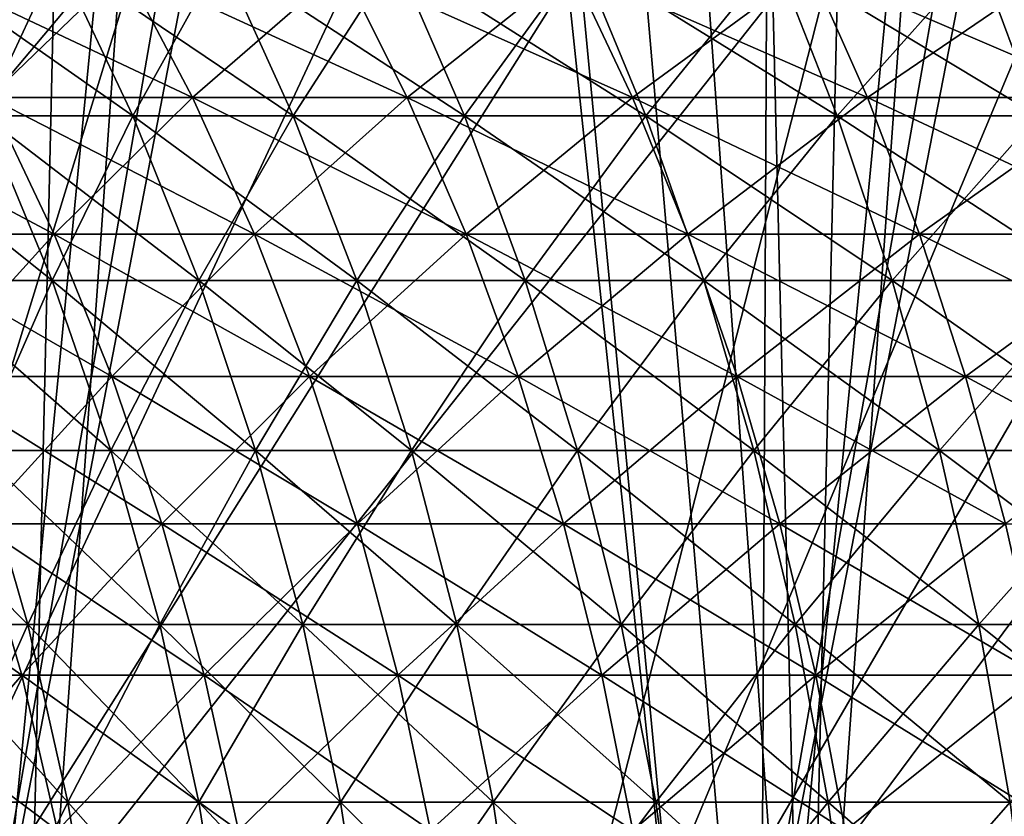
# Model space of a CAD drawing. Header units: millimetres. Extents: x -168 to 168, y -59 to 34.
# Tile 175 of 256: x -27.98 to -21.63, y -20.42 to -15.29. Entities that reach past the tile are written whole.
import ezdxf

# ---------------------------------------------------------------- set-up
doc = ezdxf.new("R2010")
doc.units = ezdxf.units.MM
doc.header["$LTSCALE"] = 33.374815
for name, color, linetype in [('2', 7, 'CONTINUOUS'), ('23', 7, 'CONTINUOUS'), ('24', 7, 'CONTINUOUS'), ('25', 7, 'CONTINUOUS'), ('26', 7, 'CONTINUOUS'), ('3', 7, 'CONTINUOUS'), ('33', 7, 'CONTINUOUS'), ('34', 7, 'CONTINUOUS'), ('37', 7, 'CONTINUOUS'), ('38', 7, 'CONTINUOUS'), ('7', 7, 'CONTINUOUS')]:
    doc.layers.add(name, color=color, linetype=linetype)

msp = doc.modelspace()

# ---------------------------------------------------------------- linework, layer by layer
at = {"layer": '2', "color": 7, "linetype": 'Continuous', "true_color": 0xf5f5f5}
for points in [[(-30.3273, -6.75, 158.9849), (-25.3185, -6.75, 159.8591), (-28.5438, -23.5022, 159.4633), (-30.3273, -6.75, 158.9849)], [(-28.5438, -23.5022, 159.4633), (-25.3185, -6.75, 159.8591), (-23.5534, -23.5022, 160.2764), (-28.5438, -23.5022, 159.4633)], [(-25.3185, -6.75, 159.8591), (-20.2848, -6.75, 160.5755), (-23.5534, -23.5022, 160.2764), (-25.3185, -6.75, 159.8591)], [(-23.5534, -23.5022, 160.2764), (-20.2848, -6.75, 160.5755), (-18.54, -23.5022, 160.9334), (-23.5534, -23.5022, 160.2764)]]:
    msp.add_3dface(points, dxfattribs=at)
at = {"layer": '23', "color": 3, "linetype": 'Continuous'}
for points in [[(-28.6371, -14.9477, -25.1684), (-27.3034, -14.9477, -26.6093), (-28.1733, -15.7872, -24.7608), (-28.6371, -14.9477, -25.1684)], [(-28.1733, -15.7872, -24.7608), (-27.3034, -14.9477, -26.6093), (-26.8613, -15.7872, -26.1783), (-28.1733, -15.7872, -24.7608)], [(-27.3034, -14.9477, -26.6093), (-25.8974, -14.9477, -27.9795), (-26.8613, -15.7872, -26.1783), (-27.3034, -14.9477, -26.6093)], [(-26.8613, -15.7872, -26.1783), (-25.8974, -14.9477, -27.9795), (-25.478, -15.7872, -27.5264), (-26.8613, -15.7872, -26.1783)], [(-25.8974, -14.9477, -27.9795), (-24.4227, -14.9477, -29.2756), (-25.478, -15.7872, -27.5264), (-25.8974, -14.9477, -27.9795)], [(-25.478, -15.7872, -27.5264), (-24.4227, -14.9477, -29.2756), (-24.0272, -15.7872, -28.8015), (-25.478, -15.7872, -27.5264)], [(-24.4227, -14.9477, -29.2756), (-22.8833, -14.9477, -30.494), (-24.0272, -15.7872, -28.8015), (-24.4227, -14.9477, -29.2756)], [(-24.0272, -15.7872, -28.8015), (-22.8833, -14.9477, -30.494), (-22.5127, -15.7872, -30.0002), (-24.0272, -15.7872, -28.8015)], [(-22.8833, -14.9477, -30.494), (-21.2832, -14.9477, -31.6316), (-22.5127, -15.7872, -30.0002), (-22.8833, -14.9477, -30.494)], [(-22.5127, -15.7872, -30.0002), (-21.2832, -14.9477, -31.6316), (-20.9385, -15.7872, -31.1193), (-22.5127, -15.7872, -30.0002)], [(-28.9733, -16.6674, -22.9316), (-28.1733, -15.7872, -24.7608), (-27.7544, -16.6674, -24.3927), (-28.9733, -16.6674, -22.9316)], [(-28.1733, -15.7872, -24.7608), (-26.8613, -15.7872, -26.1783), (-27.7544, -16.6674, -24.3927), (-28.1733, -15.7872, -24.7608)], [(-27.7544, -16.6674, -24.3927), (-26.8613, -15.7872, -26.1783), (-26.4619, -16.6674, -25.7891), (-27.7544, -16.6674, -24.3927)], [(-26.8613, -15.7872, -26.1783), (-25.478, -15.7872, -27.5264), (-26.4619, -16.6674, -25.7891), (-26.8613, -15.7872, -26.1783)], [(-26.4619, -16.6674, -25.7891), (-25.478, -15.7872, -27.5264), (-25.0992, -16.6674, -27.1171), (-26.4619, -16.6674, -25.7891)], [(-25.478, -15.7872, -27.5264), (-24.0272, -15.7872, -28.8015), (-25.0992, -16.6674, -27.1171), (-25.478, -15.7872, -27.5264)], [(-25.0992, -16.6674, -27.1171), (-24.0272, -15.7872, -28.8015), (-23.67, -16.6674, -28.3732), (-25.0992, -16.6674, -27.1171)], [(-24.0272, -15.7872, -28.8015), (-22.5127, -15.7872, -30.0002), (-23.67, -16.6674, -28.3732), (-24.0272, -15.7872, -28.8015)], [(-23.67, -16.6674, -28.3732), (-22.5127, -15.7872, -30.0002), (-22.1779, -16.6674, -29.5541), (-23.67, -16.6674, -28.3732)], [(-22.5127, -15.7872, -30.0002), (-20.9385, -15.7872, -31.1193), (-22.1779, -16.6674, -29.5541), (-22.5127, -15.7872, -30.0002)], [(-22.1779, -16.6674, -29.5541), (-20.9385, -15.7872, -31.1193), (-20.6271, -16.6674, -30.6566), (-22.1779, -16.6674, -29.5541)], [(-28.9733, -16.6674, -22.9316), (-27.7544, -16.6674, -24.3927), (-28.585, -17.5843, -22.6242), (-28.9733, -16.6674, -22.9316)], [(-28.585, -17.5843, -22.6242), (-27.7544, -16.6674, -24.3927), (-27.3824, -17.5843, -24.0657), (-28.585, -17.5843, -22.6242)], [(-27.7544, -16.6674, -24.3927), (-26.4619, -16.6674, -25.7891), (-27.3824, -17.5843, -24.0657), (-27.7544, -16.6674, -24.3927)], [(-27.3824, -17.5843, -24.0657), (-26.4619, -16.6674, -25.7891), (-26.1072, -17.5843, -25.4434), (-27.3824, -17.5843, -24.0657)], [(-26.4619, -16.6674, -25.7891), (-25.0992, -16.6674, -27.1171), (-26.1072, -17.5843, -25.4434), (-26.4619, -16.6674, -25.7891)], [(-26.1072, -17.5843, -25.4434), (-25.0992, -16.6674, -27.1171), (-24.7628, -17.5843, -26.7537), (-26.1072, -17.5843, -25.4434)], [(-25.0992, -16.6674, -27.1171), (-23.67, -16.6674, -28.3732), (-24.7628, -17.5843, -26.7537), (-25.0992, -16.6674, -27.1171)], [(-24.7628, -17.5843, -26.7537), (-23.67, -16.6674, -28.3732), (-23.3527, -17.5843, -27.993), (-24.7628, -17.5843, -26.7537)], [(-23.67, -16.6674, -28.3732), (-22.1779, -16.6674, -29.5541), (-23.3527, -17.5843, -27.993), (-23.67, -16.6674, -28.3732)], [(-23.3527, -17.5843, -27.993), (-22.1779, -16.6674, -29.5541), (-21.8807, -17.5843, -29.158), (-23.3527, -17.5843, -27.993)], [(-22.1779, -16.6674, -29.5541), (-20.6271, -16.6674, -30.6566), (-21.8807, -17.5843, -29.158), (-22.1779, -16.6674, -29.5541)], [(-21.8807, -17.5843, -29.158), (-20.6271, -16.6674, -30.6566), (-20.3507, -17.5843, -30.2457), (-21.8807, -17.5843, -29.158)], [(-28.585, -17.5843, -22.6242), (-27.3824, -17.5843, -24.0657), (-28.2475, -18.5334, -22.3571), (-28.585, -17.5843, -22.6242)], [(-28.2475, -18.5334, -22.3571), (-27.3824, -17.5843, -24.0657), (-27.0591, -18.5334, -23.7816), (-28.2475, -18.5334, -22.3571)], [(-27.3824, -17.5843, -24.0657), (-26.1072, -17.5843, -25.4434), (-27.0591, -18.5334, -23.7816), (-27.3824, -17.5843, -24.0657)], [(-27.0591, -18.5334, -23.7816), (-26.1072, -17.5843, -25.4434), (-25.799, -18.5334, -25.1431), (-27.0591, -18.5334, -23.7816)], [(-26.1072, -17.5843, -25.4434), (-24.7628, -17.5843, -26.7537), (-25.799, -18.5334, -25.1431), (-26.1072, -17.5843, -25.4434)], [(-25.799, -18.5334, -25.1431), (-24.7628, -17.5843, -26.7537), (-24.4705, -18.5334, -26.4378), (-25.799, -18.5334, -25.1431)], [(-24.7628, -17.5843, -26.7537), (-23.3527, -17.5843, -27.993), (-24.4705, -18.5334, -26.4378), (-24.7628, -17.5843, -26.7537)], [(-24.4705, -18.5334, -26.4378), (-23.3527, -17.5843, -27.993), (-23.077, -18.5334, -27.6625), (-24.4705, -18.5334, -26.4378)], [(-23.3527, -17.5843, -27.993), (-21.8807, -17.5843, -29.158), (-23.077, -18.5334, -27.6625), (-23.3527, -17.5843, -27.993)], [(-23.077, -18.5334, -27.6625), (-21.8807, -17.5843, -29.158), (-21.6224, -18.5334, -28.8138), (-23.077, -18.5334, -27.6625)], [(-21.8807, -17.5843, -29.158), (-20.3507, -17.5843, -30.2457), (-21.6224, -18.5334, -28.8138), (-21.8807, -17.5843, -29.158)], [(-29.0647, -19.51, -20.6627), (-28.2475, -18.5334, -22.3571), (-27.9625, -19.51, -22.1316), (-29.0647, -19.51, -20.6627)], [(-28.2475, -18.5334, -22.3571), (-27.0591, -18.5334, -23.7816), (-27.9625, -19.51, -22.1316), (-28.2475, -18.5334, -22.3571)], [(-27.9625, -19.51, -22.1316), (-27.0591, -18.5334, -23.7816), (-26.7861, -19.51, -23.5417), (-27.9625, -19.51, -22.1316)], [(-27.0591, -18.5334, -23.7816), (-25.799, -18.5334, -25.1431), (-26.7861, -19.51, -23.5417), (-27.0591, -18.5334, -23.7816)], [(-26.7861, -19.51, -23.5417), (-25.799, -18.5334, -25.1431), (-25.5387, -19.51, -24.8894), (-26.7861, -19.51, -23.5417)], [(-25.799, -18.5334, -25.1431), (-24.4705, -18.5334, -26.4378), (-25.5387, -19.51, -24.8894), (-25.799, -18.5334, -25.1431)], [(-25.5387, -19.51, -24.8894), (-24.4705, -18.5334, -26.4378), (-24.2236, -19.51, -26.1711), (-25.5387, -19.51, -24.8894)], [(-24.4705, -18.5334, -26.4378), (-23.077, -18.5334, -27.6625), (-24.2236, -19.51, -26.1711), (-24.4705, -18.5334, -26.4378)], [(-24.2236, -19.51, -26.1711), (-23.077, -18.5334, -27.6625), (-22.8442, -19.51, -27.3834), (-24.2236, -19.51, -26.1711)], [(-23.077, -18.5334, -27.6625), (-21.6224, -18.5334, -28.8138), (-22.8442, -19.51, -27.3834), (-23.077, -18.5334, -27.6625)], [(-22.8442, -19.51, -27.3834), (-21.6224, -18.5334, -28.8138), (-21.4043, -19.51, -28.5231), (-22.8442, -19.51, -27.3834)], [(-29.0647, -19.51, -20.6627), (-27.9625, -19.51, -22.1316), (-28.8245, -20.5096, -20.492), (-29.0647, -19.51, -20.6627)], [(-28.8245, -20.5096, -20.492), (-27.9625, -19.51, -22.1316), (-27.7314, -20.5096, -21.9486), (-28.8245, -20.5096, -20.492)], [(-27.9625, -19.51, -22.1316), (-26.7861, -19.51, -23.5417), (-27.7314, -20.5096, -21.9486), (-27.9625, -19.51, -22.1316)], [(-27.7314, -20.5096, -21.9486), (-26.7861, -19.51, -23.5417), (-26.5647, -20.5096, -23.3471), (-27.7314, -20.5096, -21.9486)], [(-26.7861, -19.51, -23.5417), (-25.5387, -19.51, -24.8894), (-26.5647, -20.5096, -23.3471), (-26.7861, -19.51, -23.5417)], [(-26.5647, -20.5096, -23.3471), (-25.5387, -19.51, -24.8894), (-25.3276, -20.5096, -24.6837), (-26.5647, -20.5096, -23.3471)], [(-25.5387, -19.51, -24.8894), (-24.2236, -19.51, -26.1711), (-25.3276, -20.5096, -24.6837), (-25.5387, -19.51, -24.8894)], [(-25.3276, -20.5096, -24.6837), (-24.2236, -19.51, -26.1711), (-24.0234, -20.5096, -25.9548), (-25.3276, -20.5096, -24.6837)], [(-24.2236, -19.51, -26.1711), (-22.8442, -19.51, -27.3834), (-24.0234, -20.5096, -25.9548), (-24.2236, -19.51, -26.1711)], [(-24.0234, -20.5096, -25.9548), (-22.8442, -19.51, -27.3834), (-22.6554, -20.5096, -27.1571), (-24.0234, -20.5096, -25.9548)], [(-22.8442, -19.51, -27.3834), (-21.4043, -19.51, -28.5231), (-22.6554, -20.5096, -27.1571), (-22.8442, -19.51, -27.3834)], [(-22.6554, -20.5096, -27.1571), (-21.4043, -19.51, -28.5231), (-21.2273, -20.5096, -28.2873), (-22.6554, -20.5096, -27.1571)]]:
    msp.add_3dface(points, dxfattribs=at)
at = {"layer": '24', "color": 3, "linetype": 'Continuous'}
for points in [[(-27.3034, -14.9477, 26.6093), (-28.6371, -14.9477, 25.1684), (-26.8613, -15.7872, 26.1783), (-27.3034, -14.9477, 26.6093)], [(-26.8613, -15.7872, 26.1783), (-28.6371, -14.9477, 25.1684), (-28.1733, -15.7872, 24.7608), (-26.8613, -15.7872, 26.1783)], [(-25.8974, -14.9477, 27.9795), (-27.3034, -14.9477, 26.6093), (-25.478, -15.7872, 27.5264), (-25.8974, -14.9477, 27.9795)], [(-25.478, -15.7872, 27.5264), (-27.3034, -14.9477, 26.6093), (-26.8613, -15.7872, 26.1783), (-25.478, -15.7872, 27.5264)], [(-24.4227, -14.9477, 29.2756), (-25.8974, -14.9477, 27.9795), (-24.0272, -15.7872, 28.8015), (-24.4227, -14.9477, 29.2756)], [(-24.0272, -15.7872, 28.8015), (-25.8974, -14.9477, 27.9795), (-25.478, -15.7872, 27.5264), (-24.0272, -15.7872, 28.8015)], [(-22.8833, -14.9477, 30.494), (-24.4227, -14.9477, 29.2756), (-22.5127, -15.7872, 30.0002), (-22.8833, -14.9477, 30.494)], [(-22.5127, -15.7872, 30.0002), (-24.4227, -14.9477, 29.2756), (-24.0272, -15.7872, 28.8015), (-22.5127, -15.7872, 30.0002)], [(-21.2832, -14.9477, 31.6316), (-22.8833, -14.9477, 30.494), (-20.9385, -15.7872, 31.1193), (-21.2832, -14.9477, 31.6316)], [(-20.9385, -15.7872, 31.1193), (-22.8833, -14.9477, 30.494), (-22.5127, -15.7872, 30.0002), (-20.9385, -15.7872, 31.1193)], [(-27.7544, -16.6674, 24.3927), (-29.4106, -15.7872, 23.2777), (-28.9733, -16.6674, 22.9316), (-27.7544, -16.6674, 24.3927)], [(-28.1733, -15.7872, 24.7608), (-29.4106, -15.7872, 23.2777), (-27.7544, -16.6674, 24.3927), (-28.1733, -15.7872, 24.7608)], [(-26.8613, -15.7872, 26.1783), (-28.1733, -15.7872, 24.7608), (-26.4619, -16.6674, 25.7891), (-26.8613, -15.7872, 26.1783)], [(-26.4619, -16.6674, 25.7891), (-28.1733, -15.7872, 24.7608), (-27.7544, -16.6674, 24.3927), (-26.4619, -16.6674, 25.7891)], [(-25.478, -15.7872, 27.5264), (-26.8613, -15.7872, 26.1783), (-25.0992, -16.6674, 27.1171), (-25.478, -15.7872, 27.5264)], [(-25.0992, -16.6674, 27.1171), (-26.8613, -15.7872, 26.1783), (-26.4619, -16.6674, 25.7891), (-25.0992, -16.6674, 27.1171)], [(-24.0272, -15.7872, 28.8015), (-25.478, -15.7872, 27.5264), (-23.67, -16.6674, 28.3732), (-24.0272, -15.7872, 28.8015)], [(-23.67, -16.6674, 28.3732), (-25.478, -15.7872, 27.5264), (-25.0992, -16.6674, 27.1171), (-23.67, -16.6674, 28.3732)], [(-22.5127, -15.7872, 30.0002), (-24.0272, -15.7872, 28.8015), (-22.1779, -16.6674, 29.5541), (-22.5127, -15.7872, 30.0002)], [(-22.1779, -16.6674, 29.5541), (-24.0272, -15.7872, 28.8015), (-23.67, -16.6674, 28.3732), (-22.1779, -16.6674, 29.5541)], [(-20.9385, -15.7872, 31.1193), (-22.5127, -15.7872, 30.0002), (-20.6271, -16.6674, 30.6566), (-20.9385, -15.7872, 31.1193)], [(-20.6271, -16.6674, 30.6566), (-22.5127, -15.7872, 30.0002), (-22.1779, -16.6674, 29.5541), (-20.6271, -16.6674, 30.6566)], [(-27.7544, -16.6674, 24.3927), (-28.9733, -16.6674, 22.9316), (-27.3824, -17.5843, 24.0657), (-27.7544, -16.6674, 24.3927)], [(-27.3824, -17.5843, 24.0657), (-28.9733, -16.6674, 22.9316), (-28.585, -17.5843, 22.6242), (-27.3824, -17.5843, 24.0657)], [(-26.4619, -16.6674, 25.7891), (-27.7544, -16.6674, 24.3927), (-26.1072, -17.5843, 25.4434), (-26.4619, -16.6674, 25.7891)], [(-26.1072, -17.5843, 25.4434), (-27.7544, -16.6674, 24.3927), (-27.3824, -17.5843, 24.0657), (-26.1072, -17.5843, 25.4434)], [(-25.0992, -16.6674, 27.1171), (-26.4619, -16.6674, 25.7891), (-24.7628, -17.5843, 26.7537), (-25.0992, -16.6674, 27.1171)], [(-24.7628, -17.5843, 26.7537), (-26.4619, -16.6674, 25.7891), (-26.1072, -17.5843, 25.4434), (-24.7628, -17.5843, 26.7537)], [(-23.67, -16.6674, 28.3732), (-25.0992, -16.6674, 27.1171), (-23.3527, -17.5843, 27.993), (-23.67, -16.6674, 28.3732)], [(-23.3527, -17.5843, 27.993), (-25.0992, -16.6674, 27.1171), (-24.7628, -17.5843, 26.7537), (-23.3527, -17.5843, 27.993)], [(-21.8807, -17.5843, 29.158), (-23.67, -16.6674, 28.3732), (-23.3527, -17.5843, 27.993), (-21.8807, -17.5843, 29.158)], [(-22.1779, -16.6674, 29.5541), (-23.67, -16.6674, 28.3732), (-21.8807, -17.5843, 29.158), (-22.1779, -16.6674, 29.5541)], [(-20.6271, -16.6674, 30.6566), (-22.1779, -16.6674, 29.5541), (-20.3507, -17.5843, 30.2457), (-20.6271, -16.6674, 30.6566)], [(-20.3507, -17.5843, 30.2457), (-22.1779, -16.6674, 29.5541), (-21.8807, -17.5843, 29.158), (-20.3507, -17.5843, 30.2457)], [(-27.0591, -18.5334, 23.7816), (-28.585, -17.5843, 22.6242), (-28.2475, -18.5334, 22.3571), (-27.0591, -18.5334, 23.7816)], [(-27.3824, -17.5843, 24.0657), (-28.585, -17.5843, 22.6242), (-27.0591, -18.5334, 23.7816), (-27.3824, -17.5843, 24.0657)], [(-25.799, -18.5334, 25.1431), (-27.3824, -17.5843, 24.0657), (-27.0591, -18.5334, 23.7816), (-25.799, -18.5334, 25.1431)], [(-26.1072, -17.5843, 25.4434), (-27.3824, -17.5843, 24.0657), (-25.799, -18.5334, 25.1431), (-26.1072, -17.5843, 25.4434)], [(-24.7628, -17.5843, 26.7537), (-26.1072, -17.5843, 25.4434), (-24.4705, -18.5334, 26.4378), (-24.7628, -17.5843, 26.7537)], [(-24.4705, -18.5334, 26.4378), (-26.1072, -17.5843, 25.4434), (-25.799, -18.5334, 25.1431), (-24.4705, -18.5334, 26.4378)], [(-23.3527, -17.5843, 27.993), (-24.7628, -17.5843, 26.7537), (-23.077, -18.5334, 27.6625), (-23.3527, -17.5843, 27.993)], [(-23.077, -18.5334, 27.6625), (-24.7628, -17.5843, 26.7537), (-24.4705, -18.5334, 26.4378), (-23.077, -18.5334, 27.6625)], [(-21.8807, -17.5843, 29.158), (-23.3527, -17.5843, 27.993), (-21.6224, -18.5334, 28.8138), (-21.8807, -17.5843, 29.158)], [(-21.6224, -18.5334, 28.8138), (-23.3527, -17.5843, 27.993), (-23.077, -18.5334, 27.6625), (-21.6224, -18.5334, 28.8138)], [(-20.3507, -17.5843, 30.2457), (-21.8807, -17.5843, 29.158), (-20.1104, -18.5334, 29.8887), (-20.3507, -17.5843, 30.2457)], [(-20.1104, -18.5334, 29.8887), (-21.8807, -17.5843, 29.158), (-21.6224, -18.5334, 28.8138), (-20.1104, -18.5334, 29.8887)], [(-28.2475, -18.5334, 22.3571), (-29.361, -18.5334, 20.8733), (-27.9625, -19.51, 22.1316), (-28.2475, -18.5334, 22.3571)], [(-27.9625, -19.51, 22.1316), (-29.361, -18.5334, 20.8733), (-29.0647, -19.51, 20.6627), (-27.9625, -19.51, 22.1316)], [(-27.0591, -18.5334, 23.7816), (-28.2475, -18.5334, 22.3571), (-26.7861, -19.51, 23.5417), (-27.0591, -18.5334, 23.7816)], [(-26.7861, -19.51, 23.5417), (-28.2475, -18.5334, 22.3571), (-27.9625, -19.51, 22.1316), (-26.7861, -19.51, 23.5417)], [(-25.799, -18.5334, 25.1431), (-27.0591, -18.5334, 23.7816), (-25.5387, -19.51, 24.8894), (-25.799, -18.5334, 25.1431)], [(-25.5387, -19.51, 24.8894), (-27.0591, -18.5334, 23.7816), (-26.7861, -19.51, 23.5417), (-25.5387, -19.51, 24.8894)], [(-24.4705, -18.5334, 26.4378), (-25.799, -18.5334, 25.1431), (-24.2236, -19.51, 26.1711), (-24.4705, -18.5334, 26.4378)], [(-24.2236, -19.51, 26.1711), (-25.799, -18.5334, 25.1431), (-25.5387, -19.51, 24.8894), (-24.2236, -19.51, 26.1711)], [(-23.077, -18.5334, 27.6625), (-24.4705, -18.5334, 26.4378), (-22.8442, -19.51, 27.3834), (-23.077, -18.5334, 27.6625)], [(-22.8442, -19.51, 27.3834), (-24.4705, -18.5334, 26.4378), (-24.2236, -19.51, 26.1711), (-22.8442, -19.51, 27.3834)], [(-21.6224, -18.5334, 28.8138), (-23.077, -18.5334, 27.6625), (-21.4043, -19.51, 28.5231), (-21.6224, -18.5334, 28.8138)], [(-21.4043, -19.51, 28.5231), (-23.077, -18.5334, 27.6625), (-22.8442, -19.51, 27.3834), (-21.4043, -19.51, 28.5231)], [(-27.9625, -19.51, 22.1316), (-29.0647, -19.51, 20.6627), (-27.7314, -20.5096, 21.9486), (-27.9625, -19.51, 22.1316)], [(-27.7314, -20.5096, 21.9486), (-29.0647, -19.51, 20.6627), (-28.8245, -20.5096, 20.492), (-27.7314, -20.5096, 21.9486)], [(-26.7861, -19.51, 23.5417), (-27.9625, -19.51, 22.1316), (-26.5647, -20.5096, 23.3471), (-26.7861, -19.51, 23.5417)], [(-26.5647, -20.5096, 23.3471), (-27.9625, -19.51, 22.1316), (-27.7314, -20.5096, 21.9486), (-26.5647, -20.5096, 23.3471)], [(-25.5387, -19.51, 24.8894), (-26.7861, -19.51, 23.5417), (-25.3276, -20.5096, 24.6837), (-25.5387, -19.51, 24.8894)], [(-25.3276, -20.5096, 24.6837), (-26.7861, -19.51, 23.5417), (-26.5647, -20.5096, 23.3471), (-25.3276, -20.5096, 24.6837)], [(-24.2236, -19.51, 26.1711), (-25.5387, -19.51, 24.8894), (-24.0234, -20.5096, 25.9548), (-24.2236, -19.51, 26.1711)], [(-24.0234, -20.5096, 25.9548), (-25.5387, -19.51, 24.8894), (-25.3276, -20.5096, 24.6837), (-24.0234, -20.5096, 25.9548)], [(-22.8442, -19.51, 27.3834), (-24.2236, -19.51, 26.1711), (-22.6554, -20.5096, 27.1571), (-22.8442, -19.51, 27.3834)], [(-22.6554, -20.5096, 27.1571), (-24.2236, -19.51, 26.1711), (-24.0234, -20.5096, 25.9548), (-22.6554, -20.5096, 27.1571)], [(-21.4043, -19.51, 28.5231), (-22.8442, -19.51, 27.3834), (-21.2273, -20.5096, 28.2873), (-21.4043, -19.51, 28.5231)], [(-21.2273, -20.5096, 28.2873), (-22.8442, -19.51, 27.3834), (-22.6554, -20.5096, 27.1571), (-21.2273, -20.5096, 28.2873)]]:
    msp.add_3dface(points, dxfattribs=at)
at = {"layer": '25', "color": 7, "linetype": 'Continuous', "true_color": 0xf5f5f5}
for points in [[(-27.2461, -15.9046, -19.3698), (-28.7068, -14.8807, -18.2594), (-28.2071, -15.9046, -17.9415), (-27.2461, -15.9046, -19.3698)], [(-27.7288, -14.8807, -19.713), (-28.7068, -14.8807, -18.2594), (-27.2461, -15.9046, -19.3698), (-27.7288, -14.8807, -19.713)], [(-26.2128, -15.9046, -20.7467), (-27.7288, -14.8807, -19.713), (-27.2461, -15.9046, -19.3698), (-26.2128, -15.9046, -20.7467)], [(-26.6772, -14.8807, -21.1143), (-27.7288, -14.8807, -19.713), (-26.2128, -15.9046, -20.7467), (-26.6772, -14.8807, -21.1143)], [(-25.11, -15.9046, -22.0686), (-26.6772, -14.8807, -21.1143), (-26.2128, -15.9046, -20.7467), (-25.11, -15.9046, -22.0686)], [(-25.5549, -14.8807, -22.4596), (-26.6772, -14.8807, -21.1143), (-25.11, -15.9046, -22.0686), (-25.5549, -14.8807, -22.4596)], [(-24.3648, -14.8807, -23.7453), (-25.5549, -14.8807, -22.4596), (-23.9407, -15.9046, -23.332), (-24.3648, -14.8807, -23.7453)], [(-23.9407, -15.9046, -23.332), (-25.5549, -14.8807, -22.4596), (-25.11, -15.9046, -22.0686), (-23.9407, -15.9046, -23.332)], [(-23.1101, -14.8807, -24.9681), (-24.3648, -14.8807, -23.7453), (-22.7078, -15.9046, -24.5335), (-23.1101, -14.8807, -24.9681)], [(-22.7078, -15.9046, -24.5335), (-24.3648, -14.8807, -23.7453), (-23.9407, -15.9046, -23.332), (-22.7078, -15.9046, -24.5335)], [(-21.4148, -15.9046, -25.6699), (-23.1101, -14.8807, -24.9681), (-22.7078, -15.9046, -24.5335), (-21.4148, -15.9046, -25.6699)], [(-21.7942, -14.8807, -26.1247), (-23.1101, -14.8807, -24.9681), (-21.4148, -15.9046, -25.6699), (-21.7942, -14.8807, -26.1247)], [(-20.0649, -15.9046, -26.7383), (-21.7942, -14.8807, -26.1247), (-21.4148, -15.9046, -25.6699), (-20.0649, -15.9046, -26.7383)], [(-20.4204, -14.8807, -27.212), (-21.7942, -14.8807, -26.1247), (-20.0649, -15.9046, -26.7383), (-20.4204, -14.8807, -27.212)], [(-27.7668, -16.9661, -17.6615), (-29.0933, -15.9046, -16.4657), (-28.6392, -16.9661, -16.2087), (-27.7668, -16.9661, -17.6615)], [(-28.2071, -15.9046, -17.9415), (-29.0933, -15.9046, -16.4657), (-27.7668, -16.9661, -17.6615), (-28.2071, -15.9046, -17.9415)], [(-26.8208, -16.9661, -19.0675), (-28.2071, -15.9046, -17.9415), (-27.7668, -16.9661, -17.6615), (-26.8208, -16.9661, -19.0675)], [(-27.2461, -15.9046, -19.3698), (-28.2071, -15.9046, -17.9415), (-26.8208, -16.9661, -19.0675), (-27.2461, -15.9046, -19.3698)], [(-25.8037, -16.9661, -20.4229), (-27.2461, -15.9046, -19.3698), (-26.8208, -16.9661, -19.0675), (-25.8037, -16.9661, -20.4229)], [(-26.2128, -15.9046, -20.7467), (-27.2461, -15.9046, -19.3698), (-25.8037, -16.9661, -20.4229), (-26.2128, -15.9046, -20.7467)], [(-24.7181, -16.9661, -21.7242), (-26.2128, -15.9046, -20.7467), (-25.8037, -16.9661, -20.4229), (-24.7181, -16.9661, -21.7242)], [(-25.11, -15.9046, -22.0686), (-26.2128, -15.9046, -20.7467), (-24.7181, -16.9661, -21.7242), (-25.11, -15.9046, -22.0686)], [(-23.567, -16.9661, -22.9678), (-25.11, -15.9046, -22.0686), (-24.7181, -16.9661, -21.7242), (-23.567, -16.9661, -22.9678)], [(-23.9407, -15.9046, -23.332), (-25.11, -15.9046, -22.0686), (-23.567, -16.9661, -22.9678), (-23.9407, -15.9046, -23.332)], [(-22.7078, -15.9046, -24.5335), (-23.9407, -15.9046, -23.332), (-22.3534, -16.9661, -24.1506), (-22.7078, -15.9046, -24.5335)], [(-22.3534, -16.9661, -24.1506), (-23.9407, -15.9046, -23.332), (-23.567, -16.9661, -22.9678), (-22.3534, -16.9661, -24.1506)], [(-21.4148, -15.9046, -25.6699), (-22.7078, -15.9046, -24.5335), (-21.0805, -16.9661, -25.2693), (-21.4148, -15.9046, -25.6699)], [(-21.0805, -16.9661, -25.2693), (-22.7078, -15.9046, -24.5335), (-22.3534, -16.9661, -24.1506), (-21.0805, -16.9661, -25.2693)], [(-27.3881, -18.0605, -17.4206), (-28.6392, -16.9661, -16.2087), (-28.2486, -18.0605, -15.9876), (-27.3881, -18.0605, -17.4206)], [(-27.7668, -16.9661, -17.6615), (-28.6392, -16.9661, -16.2087), (-27.3881, -18.0605, -17.4206), (-27.7668, -16.9661, -17.6615)], [(-26.455, -18.0605, -18.8074), (-27.7668, -16.9661, -17.6615), (-27.3881, -18.0605, -17.4206), (-26.455, -18.0605, -18.8074)], [(-26.8208, -16.9661, -19.0675), (-27.7668, -16.9661, -17.6615), (-26.455, -18.0605, -18.8074), (-26.8208, -16.9661, -19.0675)], [(-25.4517, -18.0605, -20.1444), (-26.8208, -16.9661, -19.0675), (-26.455, -18.0605, -18.8074), (-25.4517, -18.0605, -20.1444)], [(-25.8037, -16.9661, -20.4229), (-26.8208, -16.9661, -19.0675), (-25.4517, -18.0605, -20.1444), (-25.8037, -16.9661, -20.4229)], [(-24.381, -18.0605, -21.4279), (-25.8037, -16.9661, -20.4229), (-25.4517, -18.0605, -20.1444), (-24.381, -18.0605, -21.4279)], [(-24.7181, -16.9661, -21.7242), (-25.8037, -16.9661, -20.4229), (-24.381, -18.0605, -21.4279), (-24.7181, -16.9661, -21.7242)], [(-23.2456, -18.0605, -22.6546), (-24.7181, -16.9661, -21.7242), (-24.381, -18.0605, -21.4279), (-23.2456, -18.0605, -22.6546)], [(-23.567, -16.9661, -22.9678), (-24.7181, -16.9661, -21.7242), (-23.2456, -18.0605, -22.6546), (-23.567, -16.9661, -22.9678)], [(-22.0485, -18.0605, -23.8212), (-23.567, -16.9661, -22.9678), (-23.2456, -18.0605, -22.6546), (-22.0485, -18.0605, -23.8212)], [(-22.3534, -16.9661, -24.1506), (-23.567, -16.9661, -22.9678), (-22.0485, -18.0605, -23.8212), (-22.3534, -16.9661, -24.1506)], [(-21.0805, -16.9661, -25.2693), (-22.3534, -16.9661, -24.1506), (-20.793, -18.0605, -24.9246), (-21.0805, -16.9661, -25.2693)], [(-20.793, -18.0605, -24.9246), (-22.3534, -16.9661, -24.1506), (-22.0485, -18.0605, -23.8212), (-20.793, -18.0605, -24.9246)], [(-27.9232, -19.1827, -15.8035), (-29.0342, -18.0605, -14.5122), (-28.6997, -19.1827, -14.3451), (-27.9232, -19.1827, -15.8035)], [(-28.2486, -18.0605, -15.9876), (-29.0342, -18.0605, -14.5122), (-27.9232, -19.1827, -15.8035), (-28.2486, -18.0605, -15.9876)], [(-27.3881, -18.0605, -17.4206), (-28.2486, -18.0605, -15.9876), (-27.0726, -19.1827, -17.22), (-27.3881, -18.0605, -17.4206)], [(-27.0726, -19.1827, -17.22), (-28.2486, -18.0605, -15.9876), (-27.9232, -19.1827, -15.8035), (-27.0726, -19.1827, -17.22)], [(-26.455, -18.0605, -18.8074), (-27.3881, -18.0605, -17.4206), (-26.1503, -19.1827, -18.5908), (-26.455, -18.0605, -18.8074)], [(-26.1503, -19.1827, -18.5908), (-27.3881, -18.0605, -17.4206), (-27.0726, -19.1827, -17.22), (-26.1503, -19.1827, -18.5908)], [(-25.1586, -19.1827, -19.9123), (-26.455, -18.0605, -18.8074), (-26.1503, -19.1827, -18.5908), (-25.1586, -19.1827, -19.9123)], [(-25.4517, -18.0605, -20.1444), (-26.455, -18.0605, -18.8074), (-25.1586, -19.1827, -19.9123), (-25.4517, -18.0605, -20.1444)], [(-24.1002, -19.1827, -21.1811), (-25.4517, -18.0605, -20.1444), (-25.1586, -19.1827, -19.9123), (-24.1002, -19.1827, -21.1811)], [(-24.381, -18.0605, -21.4279), (-25.4517, -18.0605, -20.1444), (-24.1002, -19.1827, -21.1811), (-24.381, -18.0605, -21.4279)], [(-22.9778, -19.1827, -22.3936), (-24.381, -18.0605, -21.4279), (-24.1002, -19.1827, -21.1811), (-22.9778, -19.1827, -22.3936)], [(-23.2456, -18.0605, -22.6546), (-24.381, -18.0605, -21.4279), (-22.9778, -19.1827, -22.3936), (-23.2456, -18.0605, -22.6546)], [(-21.7946, -19.1827, -23.5468), (-23.2456, -18.0605, -22.6546), (-22.9778, -19.1827, -22.3936), (-21.7946, -19.1827, -23.5468)], [(-22.0485, -18.0605, -23.8212), (-23.2456, -18.0605, -22.6546), (-21.7946, -19.1827, -23.5468), (-22.0485, -18.0605, -23.8212)], [(-20.5535, -19.1827, -24.6375), (-22.0485, -18.0605, -23.8212), (-21.7946, -19.1827, -23.5468), (-20.5535, -19.1827, -24.6375)], [(-20.793, -18.0605, -24.9246), (-22.0485, -18.0605, -23.8212), (-20.5535, -19.1827, -24.6375), (-20.793, -18.0605, -24.9246)], [(-27.6645, -20.3276, -15.6571), (-28.6997, -19.1827, -14.3451), (-28.4339, -20.3276, -14.2122), (-27.6645, -20.3276, -15.6571)], [(-27.9232, -19.1827, -15.8035), (-28.6997, -19.1827, -14.3451), (-27.6645, -20.3276, -15.6571), (-27.9232, -19.1827, -15.8035)], [(-26.8218, -20.3276, -17.0604), (-27.9232, -19.1827, -15.8035), (-27.6645, -20.3276, -15.6571), (-26.8218, -20.3276, -17.0604)], [(-27.0726, -19.1827, -17.22), (-27.9232, -19.1827, -15.8035), (-26.8218, -20.3276, -17.0604), (-27.0726, -19.1827, -17.22)], [(-26.1503, -19.1827, -18.5908), (-27.0726, -19.1827, -17.22), (-25.908, -20.3276, -18.4186), (-26.1503, -19.1827, -18.5908)], [(-25.908, -20.3276, -18.4186), (-27.0726, -19.1827, -17.22), (-26.8218, -20.3276, -17.0604), (-25.908, -20.3276, -18.4186)], [(-25.1586, -19.1827, -19.9123), (-26.1503, -19.1827, -18.5908), (-24.9255, -20.3276, -19.7279), (-25.1586, -19.1827, -19.9123)], [(-24.9255, -20.3276, -19.7279), (-26.1503, -19.1827, -18.5908), (-25.908, -20.3276, -18.4186), (-24.9255, -20.3276, -19.7279)], [(-23.8769, -20.3276, -20.9848), (-25.1586, -19.1827, -19.9123), (-24.9255, -20.3276, -19.7279), (-23.8769, -20.3276, -20.9848)], [(-24.1002, -19.1827, -21.1811), (-25.1586, -19.1827, -19.9123), (-23.8769, -20.3276, -20.9848), (-24.1002, -19.1827, -21.1811)], [(-22.765, -20.3276, -22.1862), (-24.1002, -19.1827, -21.1811), (-23.8769, -20.3276, -20.9848), (-22.765, -20.3276, -22.1862)], [(-22.9778, -19.1827, -22.3936), (-24.1002, -19.1827, -21.1811), (-22.765, -20.3276, -22.1862), (-22.9778, -19.1827, -22.3936)], [(-21.5927, -20.3276, -23.3287), (-22.9778, -19.1827, -22.3936), (-22.765, -20.3276, -22.1862), (-21.5927, -20.3276, -23.3287)], [(-21.7946, -19.1827, -23.5468), (-22.9778, -19.1827, -22.3936), (-21.5927, -20.3276, -23.3287), (-21.7946, -19.1827, -23.5468)], [(-20.3631, -20.3276, -24.4093), (-21.7946, -19.1827, -23.5468), (-21.5927, -20.3276, -23.3287), (-20.3631, -20.3276, -24.4093)], [(-20.5535, -19.1827, -24.6375), (-21.7946, -19.1827, -23.5468), (-20.3631, -20.3276, -24.4093), (-20.5535, -19.1827, -24.6375)], [(-27.4738, -21.49, -15.5491), (-28.4339, -20.3276, -14.2122), (-28.2378, -21.49, -14.1142), (-27.4738, -21.49, -15.5491)], [(-27.6645, -20.3276, -15.6571), (-28.4339, -20.3276, -14.2122), (-27.4738, -21.49, -15.5491), (-27.6645, -20.3276, -15.6571)], [(-26.6369, -21.49, -16.9428), (-27.6645, -20.3276, -15.6571), (-27.4738, -21.49, -15.5491), (-26.6369, -21.49, -16.9428)], [(-26.8218, -20.3276, -17.0604), (-27.6645, -20.3276, -15.6571), (-26.6369, -21.49, -16.9428), (-26.8218, -20.3276, -17.0604)], [(-25.7294, -21.49, -18.2916), (-26.8218, -20.3276, -17.0604), (-26.6369, -21.49, -16.9428), (-25.7294, -21.49, -18.2916)], [(-25.908, -20.3276, -18.4186), (-26.8218, -20.3276, -17.0604), (-25.7294, -21.49, -18.2916), (-25.908, -20.3276, -18.4186)], [(-24.9255, -20.3276, -19.7279), (-25.908, -20.3276, -18.4186), (-24.7536, -21.49, -19.5918), (-24.9255, -20.3276, -19.7279)], [(-24.7536, -21.49, -19.5918), (-25.908, -20.3276, -18.4186), (-25.7294, -21.49, -18.2916), (-24.7536, -21.49, -19.5918)], [(-23.7122, -21.49, -20.8401), (-24.9255, -20.3276, -19.7279), (-24.7536, -21.49, -19.5918), (-23.7122, -21.49, -20.8401)], [(-23.8769, -20.3276, -20.9848), (-24.9255, -20.3276, -19.7279), (-23.7122, -21.49, -20.8401), (-23.8769, -20.3276, -20.9848)], [(-22.608, -21.49, -22.0332), (-23.8769, -20.3276, -20.9848), (-23.7122, -21.49, -20.8401), (-22.608, -21.49, -22.0332)], [(-22.765, -20.3276, -22.1862), (-23.8769, -20.3276, -20.9848), (-22.608, -21.49, -22.0332), (-22.765, -20.3276, -22.1862)], [(-21.4438, -21.49, -23.1678), (-22.765, -20.3276, -22.1862), (-22.608, -21.49, -22.0332), (-21.4438, -21.49, -23.1678)], [(-21.5927, -20.3276, -23.3287), (-22.765, -20.3276, -22.1862), (-21.4438, -21.49, -23.1678), (-21.5927, -20.3276, -23.3287)]]:
    msp.add_3dface(points, dxfattribs=at)
at = {"layer": '26', "color": 7, "linetype": 'Continuous', "true_color": 0xf5f5f5}
for points in [[(-28.7068, -14.8807, 18.2594), (-27.7288, -14.8807, 19.713), (-28.2071, -15.9046, 17.9415), (-28.7068, -14.8807, 18.2594)], [(-28.2071, -15.9046, 17.9415), (-27.7288, -14.8807, 19.713), (-27.2461, -15.9046, 19.3698), (-28.2071, -15.9046, 17.9415)], [(-27.7288, -14.8807, 19.713), (-26.6772, -14.8807, 21.1143), (-27.2461, -15.9046, 19.3698), (-27.7288, -14.8807, 19.713)], [(-27.2461, -15.9046, 19.3698), (-26.6772, -14.8807, 21.1143), (-26.2128, -15.9046, 20.7467), (-27.2461, -15.9046, 19.3698)], [(-26.6772, -14.8807, 21.1143), (-25.5549, -14.8807, 22.4596), (-26.2128, -15.9046, 20.7467), (-26.6772, -14.8807, 21.1143)], [(-26.2128, -15.9046, 20.7467), (-25.5549, -14.8807, 22.4596), (-25.11, -15.9046, 22.0686), (-26.2128, -15.9046, 20.7467)], [(-25.5549, -14.8807, 22.4596), (-24.3648, -14.8807, 23.7453), (-25.11, -15.9046, 22.0686), (-25.5549, -14.8807, 22.4596)], [(-25.11, -15.9046, 22.0686), (-24.3648, -14.8807, 23.7453), (-23.9407, -15.9046, 23.332), (-25.11, -15.9046, 22.0686)], [(-24.3648, -14.8807, 23.7453), (-23.1101, -14.8807, 24.9681), (-23.9407, -15.9046, 23.332), (-24.3648, -14.8807, 23.7453)], [(-23.9407, -15.9046, 23.332), (-23.1101, -14.8807, 24.9681), (-22.7078, -15.9046, 24.5335), (-23.9407, -15.9046, 23.332)], [(-23.1101, -14.8807, 24.9681), (-21.7942, -14.8807, 26.1247), (-22.7078, -15.9046, 24.5335), (-23.1101, -14.8807, 24.9681)], [(-22.7078, -15.9046, 24.5335), (-21.7942, -14.8807, 26.1247), (-21.4148, -15.9046, 25.6699), (-22.7078, -15.9046, 24.5335)], [(-21.7942, -14.8807, 26.1247), (-20.4204, -14.8807, 27.212), (-21.4148, -15.9046, 25.6699), (-21.7942, -14.8807, 26.1247)], [(-28.6392, -16.9661, 16.2087), (-28.2071, -15.9046, 17.9415), (-27.7668, -16.9661, 17.6615), (-28.6392, -16.9661, 16.2087)], [(-28.2071, -15.9046, 17.9415), (-27.2461, -15.9046, 19.3698), (-27.7668, -16.9661, 17.6615), (-28.2071, -15.9046, 17.9415)], [(-27.7668, -16.9661, 17.6615), (-27.2461, -15.9046, 19.3698), (-26.8208, -16.9661, 19.0675), (-27.7668, -16.9661, 17.6615)], [(-27.2461, -15.9046, 19.3698), (-26.2128, -15.9046, 20.7467), (-26.8208, -16.9661, 19.0675), (-27.2461, -15.9046, 19.3698)], [(-26.8208, -16.9661, 19.0675), (-26.2128, -15.9046, 20.7467), (-25.8037, -16.9661, 20.4229), (-26.8208, -16.9661, 19.0675)], [(-26.2128, -15.9046, 20.7467), (-25.11, -15.9046, 22.0686), (-25.8037, -16.9661, 20.4229), (-26.2128, -15.9046, 20.7467)], [(-25.8037, -16.9661, 20.4229), (-25.11, -15.9046, 22.0686), (-24.7181, -16.9661, 21.7242), (-25.8037, -16.9661, 20.4229)], [(-25.11, -15.9046, 22.0686), (-23.9407, -15.9046, 23.332), (-24.7181, -16.9661, 21.7242), (-25.11, -15.9046, 22.0686)], [(-24.7181, -16.9661, 21.7242), (-23.9407, -15.9046, 23.332), (-23.567, -16.9661, 22.9678), (-24.7181, -16.9661, 21.7242)], [(-23.9407, -15.9046, 23.332), (-22.7078, -15.9046, 24.5335), (-23.567, -16.9661, 22.9678), (-23.9407, -15.9046, 23.332)], [(-23.567, -16.9661, 22.9678), (-22.7078, -15.9046, 24.5335), (-22.3534, -16.9661, 24.1506), (-23.567, -16.9661, 22.9678)], [(-22.7078, -15.9046, 24.5335), (-21.4148, -15.9046, 25.6699), (-22.3534, -16.9661, 24.1506), (-22.7078, -15.9046, 24.5335)], [(-22.3534, -16.9661, 24.1506), (-21.4148, -15.9046, 25.6699), (-21.0805, -16.9661, 25.2693), (-22.3534, -16.9661, 24.1506)], [(-28.6392, -16.9661, 16.2087), (-27.7668, -16.9661, 17.6615), (-28.2486, -18.0605, 15.9876), (-28.6392, -16.9661, 16.2087)], [(-28.2486, -18.0605, 15.9876), (-27.7668, -16.9661, 17.6615), (-27.3881, -18.0605, 17.4206), (-28.2486, -18.0605, 15.9876)], [(-27.7668, -16.9661, 17.6615), (-26.8208, -16.9661, 19.0675), (-27.3881, -18.0605, 17.4206), (-27.7668, -16.9661, 17.6615)], [(-27.3881, -18.0605, 17.4206), (-26.8208, -16.9661, 19.0675), (-26.455, -18.0605, 18.8074), (-27.3881, -18.0605, 17.4206)], [(-26.8208, -16.9661, 19.0675), (-25.8037, -16.9661, 20.4229), (-26.455, -18.0605, 18.8074), (-26.8208, -16.9661, 19.0675)], [(-26.455, -18.0605, 18.8074), (-25.8037, -16.9661, 20.4229), (-25.4517, -18.0605, 20.1444), (-26.455, -18.0605, 18.8074)], [(-25.8037, -16.9661, 20.4229), (-24.7181, -16.9661, 21.7242), (-25.4517, -18.0605, 20.1444), (-25.8037, -16.9661, 20.4229)], [(-25.4517, -18.0605, 20.1444), (-24.7181, -16.9661, 21.7242), (-24.381, -18.0605, 21.4279), (-25.4517, -18.0605, 20.1444)], [(-24.7181, -16.9661, 21.7242), (-23.567, -16.9661, 22.9678), (-24.381, -18.0605, 21.4279), (-24.7181, -16.9661, 21.7242)], [(-24.381, -18.0605, 21.4279), (-23.567, -16.9661, 22.9678), (-23.2456, -18.0605, 22.6546), (-24.381, -18.0605, 21.4279)], [(-23.567, -16.9661, 22.9678), (-22.3534, -16.9661, 24.1506), (-23.2456, -18.0605, 22.6546), (-23.567, -16.9661, 22.9678)], [(-23.2456, -18.0605, 22.6546), (-22.3534, -16.9661, 24.1506), (-22.0485, -18.0605, 23.8212), (-23.2456, -18.0605, 22.6546)], [(-22.3534, -16.9661, 24.1506), (-21.0805, -16.9661, 25.2693), (-22.0485, -18.0605, 23.8212), (-22.3534, -16.9661, 24.1506)], [(-22.0485, -18.0605, 23.8212), (-21.0805, -16.9661, 25.2693), (-20.793, -18.0605, 24.9246), (-22.0485, -18.0605, 23.8212)], [(-28.6997, -19.1827, 14.3451), (-28.2486, -18.0605, 15.9876), (-27.9232, -19.1827, 15.8035), (-28.6997, -19.1827, 14.3451)], [(-28.2486, -18.0605, 15.9876), (-27.3881, -18.0605, 17.4206), (-27.9232, -19.1827, 15.8035), (-28.2486, -18.0605, 15.9876)], [(-27.9232, -19.1827, 15.8035), (-27.3881, -18.0605, 17.4206), (-27.0726, -19.1827, 17.22), (-27.9232, -19.1827, 15.8035)], [(-27.3881, -18.0605, 17.4206), (-26.455, -18.0605, 18.8074), (-27.0726, -19.1827, 17.22), (-27.3881, -18.0605, 17.4206)], [(-27.0726, -19.1827, 17.22), (-26.455, -18.0605, 18.8074), (-26.1503, -19.1827, 18.5908), (-27.0726, -19.1827, 17.22)], [(-26.455, -18.0605, 18.8074), (-25.4517, -18.0605, 20.1444), (-26.1503, -19.1827, 18.5908), (-26.455, -18.0605, 18.8074)], [(-26.1503, -19.1827, 18.5908), (-25.4517, -18.0605, 20.1444), (-25.1586, -19.1827, 19.9123), (-26.1503, -19.1827, 18.5908)], [(-25.4517, -18.0605, 20.1444), (-24.381, -18.0605, 21.4279), (-25.1586, -19.1827, 19.9123), (-25.4517, -18.0605, 20.1444)], [(-25.1586, -19.1827, 19.9123), (-24.381, -18.0605, 21.4279), (-24.1002, -19.1827, 21.1811), (-25.1586, -19.1827, 19.9123)], [(-24.381, -18.0605, 21.4279), (-23.2456, -18.0605, 22.6546), (-24.1002, -19.1827, 21.1811), (-24.381, -18.0605, 21.4279)], [(-24.1002, -19.1827, 21.1811), (-23.2456, -18.0605, 22.6546), (-22.9778, -19.1827, 22.3936), (-24.1002, -19.1827, 21.1811)], [(-23.2456, -18.0605, 22.6546), (-22.0485, -18.0605, 23.8212), (-22.9778, -19.1827, 22.3936), (-23.2456, -18.0605, 22.6546)], [(-22.9778, -19.1827, 22.3936), (-22.0485, -18.0605, 23.8212), (-21.7946, -19.1827, 23.5468), (-22.9778, -19.1827, 22.3936)], [(-22.0485, -18.0605, 23.8212), (-20.793, -18.0605, 24.9246), (-21.7946, -19.1827, 23.5468), (-22.0485, -18.0605, 23.8212)], [(-21.7946, -19.1827, 23.5468), (-20.793, -18.0605, 24.9246), (-20.5535, -19.1827, 24.6375), (-21.7946, -19.1827, 23.5468)], [(-28.6997, -19.1827, 14.3451), (-27.9232, -19.1827, 15.8035), (-28.4339, -20.3276, 14.2122), (-28.6997, -19.1827, 14.3451)], [(-28.4339, -20.3276, 14.2122), (-27.9232, -19.1827, 15.8035), (-27.6645, -20.3276, 15.6571), (-28.4339, -20.3276, 14.2122)], [(-27.9232, -19.1827, 15.8035), (-27.0726, -19.1827, 17.22), (-27.6645, -20.3276, 15.6571), (-27.9232, -19.1827, 15.8035)], [(-27.6645, -20.3276, 15.6571), (-27.0726, -19.1827, 17.22), (-26.8218, -20.3276, 17.0604), (-27.6645, -20.3276, 15.6571)], [(-27.0726, -19.1827, 17.22), (-26.1503, -19.1827, 18.5908), (-26.8218, -20.3276, 17.0604), (-27.0726, -19.1827, 17.22)], [(-26.8218, -20.3276, 17.0604), (-26.1503, -19.1827, 18.5908), (-25.908, -20.3276, 18.4186), (-26.8218, -20.3276, 17.0604)], [(-26.1503, -19.1827, 18.5908), (-25.1586, -19.1827, 19.9123), (-25.908, -20.3276, 18.4186), (-26.1503, -19.1827, 18.5908)], [(-25.908, -20.3276, 18.4186), (-25.1586, -19.1827, 19.9123), (-24.9255, -20.3276, 19.7279), (-25.908, -20.3276, 18.4186)], [(-25.1586, -19.1827, 19.9123), (-24.1002, -19.1827, 21.1811), (-24.9255, -20.3276, 19.7279), (-25.1586, -19.1827, 19.9123)], [(-24.9255, -20.3276, 19.7279), (-24.1002, -19.1827, 21.1811), (-23.8769, -20.3276, 20.9848), (-24.9255, -20.3276, 19.7279)], [(-24.1002, -19.1827, 21.1811), (-22.9778, -19.1827, 22.3936), (-23.8769, -20.3276, 20.9848), (-24.1002, -19.1827, 21.1811)], [(-23.8769, -20.3276, 20.9848), (-22.9778, -19.1827, 22.3936), (-22.765, -20.3276, 22.1862), (-23.8769, -20.3276, 20.9848)], [(-22.9778, -19.1827, 22.3936), (-21.7946, -19.1827, 23.5468), (-22.765, -20.3276, 22.1862), (-22.9778, -19.1827, 22.3936)], [(-22.765, -20.3276, 22.1862), (-21.7946, -19.1827, 23.5468), (-21.5927, -20.3276, 23.3287), (-22.765, -20.3276, 22.1862)], [(-21.7946, -19.1827, 23.5468), (-20.5535, -19.1827, 24.6375), (-21.5927, -20.3276, 23.3287), (-21.7946, -19.1827, 23.5468)], [(-28.4339, -20.3276, 14.2122), (-27.6645, -20.3276, 15.6571), (-28.2378, -21.49, 14.1142), (-28.4339, -20.3276, 14.2122)], [(-28.2378, -21.49, 14.1142), (-27.6645, -20.3276, 15.6571), (-27.4738, -21.49, 15.5491), (-28.2378, -21.49, 14.1142)], [(-27.6645, -20.3276, 15.6571), (-26.8218, -20.3276, 17.0604), (-27.4738, -21.49, 15.5491), (-27.6645, -20.3276, 15.6571)], [(-27.4738, -21.49, 15.5491), (-26.8218, -20.3276, 17.0604), (-26.6369, -21.49, 16.9428), (-27.4738, -21.49, 15.5491)], [(-26.8218, -20.3276, 17.0604), (-25.908, -20.3276, 18.4186), (-26.6369, -21.49, 16.9428), (-26.8218, -20.3276, 17.0604)], [(-26.6369, -21.49, 16.9428), (-25.908, -20.3276, 18.4186), (-25.7294, -21.49, 18.2916), (-26.6369, -21.49, 16.9428)], [(-25.908, -20.3276, 18.4186), (-24.9255, -20.3276, 19.7279), (-25.7294, -21.49, 18.2916), (-25.908, -20.3276, 18.4186)], [(-25.7294, -21.49, 18.2916), (-24.9255, -20.3276, 19.7279), (-24.7536, -21.49, 19.5918), (-25.7294, -21.49, 18.2916)], [(-24.9255, -20.3276, 19.7279), (-23.8769, -20.3276, 20.9848), (-24.7536, -21.49, 19.5918), (-24.9255, -20.3276, 19.7279)], [(-24.7536, -21.49, 19.5918), (-23.8769, -20.3276, 20.9848), (-23.7122, -21.49, 20.8401), (-24.7536, -21.49, 19.5918)], [(-23.8769, -20.3276, 20.9848), (-22.765, -20.3276, 22.1862), (-23.7122, -21.49, 20.8401), (-23.8769, -20.3276, 20.9848)], [(-23.7122, -21.49, 20.8401), (-22.765, -20.3276, 22.1862), (-22.608, -21.49, 22.0332), (-23.7122, -21.49, 20.8401)], [(-22.765, -20.3276, 22.1862), (-21.5927, -20.3276, 23.3287), (-22.608, -21.49, 22.0332), (-22.765, -20.3276, 22.1862)], [(-22.608, -21.49, 22.0332), (-21.5927, -20.3276, 23.3287), (-21.4438, -21.49, 23.1678), (-22.608, -21.49, 22.0332)]]:
    msp.add_3dface(points, dxfattribs=at)
at = {"layer": '3', "color": 7, "linetype": 'Continuous', "true_color": 0xf5f5f5}
for points in [[(-25.3167, -4.9554, -159.8435), (-30.325, -4.9554, -158.9694), (-28.5438, -23.5022, -159.4633), (-25.3167, -4.9554, -159.8435)], [(-23.5534, -23.5022, -160.2764), (-25.3167, -4.9554, -159.8435), (-28.5438, -23.5022, -159.4633), (-23.5534, -23.5022, -160.2764)], [(-20.2834, -4.9554, -160.5599), (-25.3167, -4.9554, -159.8435), (-23.5534, -23.5022, -160.2764), (-20.2834, -4.9554, -160.5599)], [(-18.54, -23.5022, -160.9334), (-20.2834, -4.9554, -160.5599), (-23.5534, -23.5022, -160.2764), (-18.54, -23.5022, -160.9334)]]:
    msp.add_3dface(points, dxfattribs=at)
at = {"layer": '33', "color": 3, "linetype": 'Continuous'}
for points in [[(-28.3157, -23.643, 165.5512), (-23.2041, -23.643, 166.3447), (-27.9888, 31.8789, 163.6401), (-28.3157, -23.643, 165.5512)], [(-27.9888, 31.8789, 163.6401), (-23.2041, -23.643, 166.3447), (-22.9362, 31.8789, 164.4244), (-27.9888, 31.8789, 163.6401)], [(-23.2041, -23.643, 166.3447), (-18.0705, -23.643, 166.9804), (-22.9362, 31.8789, 164.4244), (-23.2041, -23.643, 166.3447)], [(-22.9362, 31.8789, 164.4244), (-18.0705, -23.643, 166.9804), (-17.8619, 31.8789, 165.0528), (-22.9362, 31.8789, 164.4244)]]:
    msp.add_3dface(points, dxfattribs=at)
at = {"layer": '34', "color": 3, "linetype": 'Continuous'}
for points in [[(-22.9362, 31.8789, -164.4244), (-28.3157, -23.643, -165.5512), (-27.9888, 31.8789, -163.6401), (-22.9362, 31.8789, -164.4244)], [(-23.2041, -23.643, -166.3447), (-28.3157, -23.643, -165.5512), (-22.9362, 31.8789, -164.4244), (-23.2041, -23.643, -166.3447)], [(-17.8619, 31.8789, -165.0528), (-23.2041, -23.643, -166.3447), (-22.9362, 31.8789, -164.4244), (-17.8619, 31.8789, -165.0528)], [(-18.0705, -23.643, -166.9804), (-23.2041, -23.643, -166.3447), (-17.8619, 31.8789, -165.0528), (-18.0705, -23.643, -166.9804)]]:
    msp.add_3dface(points, dxfattribs=at)
at = {"layer": '37', "color": 7, "linetype": 'Continuous', "true_color": 0xf5f5f5}
for points in [[(-32.9778, -23.85, -162.5176), (-27.9573, -23.85, -163.4561), (-31.7667, 29.2893, -161.3407), (-32.9778, -23.85, -162.5176)], [(-31.7667, 29.2893, -161.3407), (-27.9573, -23.85, -163.4561), (-26.7337, 29.2893, -162.2506), (-31.7667, 29.2893, -161.3407)], [(-27.9573, -23.85, -163.4561), (-22.9105, -23.85, -164.2395), (-26.7337, 29.2893, -162.2506), (-27.9573, -23.85, -163.4561)], [(-26.7337, 29.2893, -162.2506), (-22.9105, -23.85, -164.2395), (-21.6748, 29.2893, -163.0035), (-26.7337, 29.2893, -162.2506)], [(-22.9105, -23.85, -164.2395), (-17.8418, -23.85, -164.8671), (-21.6748, 29.2893, -163.0035), (-22.9105, -23.85, -164.2395)], [(-21.6748, 29.2893, -163.0035), (-17.8418, -23.85, -164.8671), (-16.5949, 29.2893, -163.5987), (-21.6748, 29.2893, -163.0035)]]:
    msp.add_3dface(points, dxfattribs=at)
at = {"layer": '38', "color": 7, "linetype": 'Continuous', "true_color": 0xf5f5f5}
for points in [[(-27.9573, -23.85, 163.4561), (-32.9776, -23.85, 162.5176), (-29.2537, 29.2893, 161.8152), (-27.9573, -23.85, 163.4561)], [(-24.2072, 29.2893, 162.6467), (-27.9573, -23.85, 163.4561), (-29.2537, 29.2893, 161.8152), (-24.2072, 29.2893, 162.6467)], [(-22.9104, -23.85, 164.2395), (-27.9573, -23.85, 163.4561), (-24.2072, 29.2893, 162.6467), (-22.9104, -23.85, 164.2395)], [(-19.1372, 29.2893, 163.3209), (-22.9104, -23.85, 164.2395), (-24.2072, 29.2893, 162.6467), (-19.1372, 29.2893, 163.3209)], [(-17.8418, -23.85, 164.8672), (-22.9104, -23.85, 164.2395), (-19.1372, 29.2893, 163.3209), (-17.8418, -23.85, 164.8672)]]:
    msp.add_3dface(points, dxfattribs=at)
at = {"layer": '7', "color": 7, "linetype": 'Continuous', "true_color": 0xf6f6f6}
for points in [[(-23.7657, -10.5606, 116.6911), (-34.8531, -23.75, 154.313), (-25.893, -10.5606, 116.2376), (-23.7657, -10.5606, 116.6911)], [(-25.893, -10.5606, 116.2376), (-34.8531, -23.75, 154.313), (-28.0117, -10.5606, 115.7453), (-25.893, -10.5606, 116.2376)], [(-29.9395, -23.75, 155.3411), (-34.8531, -23.75, 154.313), (-23.7657, -10.5606, 116.6911), (-29.9395, -23.75, 155.3411)], [(-34.8531, -23.75, -154.313), (-29.9395, -23.75, -155.3411), (-25.893, -10.5606, -116.2376), (-34.8531, -23.75, -154.313)], [(-28.0117, -10.5606, -115.7453), (-34.8531, -23.75, -154.313), (-25.893, -10.5606, -116.2376), (-28.0117, -10.5606, -115.7453)], [(-21.6305, -10.5606, 117.1057), (-29.9395, -23.75, 155.3411), (-23.7657, -10.5606, 116.6911), (-21.6305, -10.5606, 117.1057)], [(-19.4881, -10.5606, 117.4812), (-29.9395, -23.75, 155.3411), (-21.6305, -10.5606, 117.1057), (-19.4881, -10.5606, 117.4812)], [(-24.9958, -23.75, 156.2128), (-29.9395, -23.75, 155.3411), (-19.4881, -10.5606, 117.4812), (-24.9958, -23.75, 156.2128)], [(-25.893, -10.5606, -116.2376), (-29.9395, -23.75, -155.3411), (-23.7657, -10.5606, -116.6911), (-25.893, -10.5606, -116.2376)], [(-23.7657, -10.5606, -116.6911), (-29.9395, -23.75, -155.3411), (-21.6305, -10.5606, -117.1057), (-23.7657, -10.5606, -116.6911)], [(-29.9395, -23.75, -155.3411), (-24.9958, -23.75, -156.2128), (-21.6305, -10.5606, -117.1057), (-29.9395, -23.75, -155.3411)], [(-20.0269, -23.75, 156.9272), (-24.9958, -23.75, 156.2128), (-15.1844, -10.5606, 118.1146), (-20.0269, -23.75, 156.9272)], [(-15.1844, -10.5606, 118.1146), (-24.9958, -23.75, 156.2128), (-17.3392, -10.5606, 117.8176), (-15.1844, -10.5606, 118.1146)], [(-17.3392, -10.5606, 117.8176), (-24.9958, -23.75, 156.2128), (-19.4881, -10.5606, 117.4812), (-17.3392, -10.5606, 117.8176)], [(-24.9958, -23.75, -156.2128), (-20.0269, -23.75, -156.9272), (-17.3392, -10.5606, -117.8176), (-24.9958, -23.75, -156.2128)], [(-21.6305, -10.5606, -117.1057), (-24.9958, -23.75, -156.2128), (-19.4881, -10.5606, -117.4812), (-21.6305, -10.5606, -117.1057)], [(-19.4881, -10.5606, -117.4812), (-24.9958, -23.75, -156.2128), (-17.3392, -10.5606, -117.8176), (-19.4881, -10.5606, -117.4812)]]:
    msp.add_3dface(points, dxfattribs=at)

doc.saveas('drawing.dxf')
